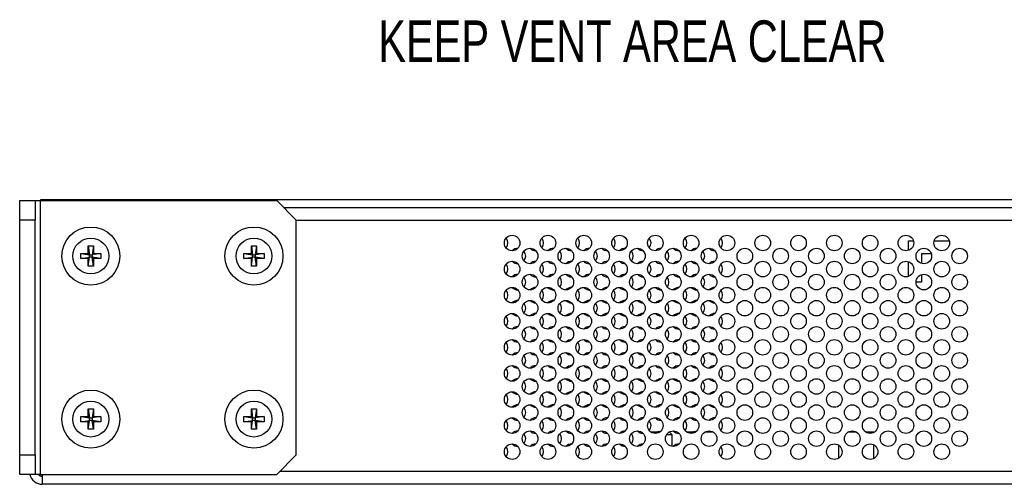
# Model space of a CAD drawing. Header units: millimetres. Extents: x 19 to 844, y 7 to 552.
# Tile 38 of 63: x 546 to 621, y 273 to 308. Entities that reach past the tile are written whole.
import ezdxf

# ---------------------------------------------------------------- set-up
doc = ezdxf.new("R2010")
doc.units = ezdxf.units.MM
doc.styles.add('SLDTEXTSTYLE3', font='TXT', dxfattribs={"width": 0.75})

msp = doc.modelspace()

# ---------------------------------------------------------------- linework, layer by layer
at = {"color": 7, "linetype": 'Continuous', "lineweight": 25}
for p, q in [((545.815, 292.976), (545.815, 294.476)), ((545.815, 294.476), (547.005, 294.476)), ((547.005, 294.476), (547.005, 292.976)), ((547.005, 294.476), (547.374, 294.476)), ((547.374, 294.476), (547.374, 273.476)), ((547.374, 294.476), (565.505, 294.476)), ((547.447, 294.476), (547.447, 294.554)), ((547.447, 294.554), (548.197, 294.554)), ((548.197, 294.554), (548.197, 294.476)), ((548.197, 294.554), (672.847, 294.554)), ((567.005, 292.976), (565.505, 294.476)), ((566.034, 293.947), (659.547, 293.947)), ((547.005, 292.976), (545.815, 292.976)), ((545.815, 274.976), (545.815, 292.976)), ((547.005, 274.976), (547.005, 292.976)), ((567.005, 274.976), (567.005, 292.976)), ((613.91, 291.386), (614.295, 291.386)), ((613.91, 290.66), (613.91, 291.386)), ((615.888, 291.386), (617.038, 291.386)), ((551.066, 291.001), (551.461, 291.001)), ((551.066, 290.423), (551.066, 291.001)), ((551.066, 291.001), (551.165, 290.325)), ((551.461, 291.001), (551.362, 290.325)), ((551.461, 291.001), (551.461, 290.423)), ((563.566, 291.001), (563.665, 290.325)), ((563.566, 290.423), (563.566, 291.001)), ((563.566, 291.001), (563.961, 291.001)), ((563.961, 291.001), (563.862, 290.325)), ((563.961, 291.001), (563.961, 290.423)), ((550.489, 290.423), (551.066, 290.423)), ((550.489, 290.028), (550.489, 290.423)), ((550.489, 290.423), (551.165, 290.325)), ((550.489, 290.028), (551.165, 290.127)), ((551.066, 290.028), (550.489, 290.028)), ((551.066, 290.423), (551.165, 290.325)), ((551.066, 289.451), (551.165, 290.127)), ((551.165, 290.127), (551.066, 290.028)), ((551.066, 289.451), (551.066, 290.028)), ((551.165, 290.325), (551.362, 290.325)), ((551.165, 290.127), (551.165, 290.325)), ((551.362, 290.127), (551.165, 290.127)), ((551.362, 290.325), (551.461, 290.423)), ((552.039, 290.423), (551.362, 290.325)), ((551.362, 290.325), (551.362, 290.127)), ((551.461, 289.451), (551.362, 290.127)), ((551.461, 290.028), (551.362, 290.127)), ((552.039, 290.028), (551.362, 290.127)), ((551.461, 290.423), (552.039, 290.423)), ((551.461, 290.028), (551.461, 289.451)), ((552.039, 290.028), (551.461, 290.028)), ((552.039, 290.423), (552.039, 290.028)), ((562.989, 290.423), (563.665, 290.325)), ((562.989, 290.423), (563.566, 290.423)), ((562.989, 290.028), (562.989, 290.423)), ((562.989, 290.028), (563.665, 290.127)), ((563.566, 290.028), (562.989, 290.028)), ((563.566, 290.423), (563.665, 290.325)), ((563.566, 289.451), (563.665, 290.127)), ((563.665, 290.127), (563.566, 290.028)), ((563.566, 289.451), (563.566, 290.028)), ((563.665, 290.325), (563.862, 290.325)), ((563.665, 290.127), (563.665, 290.325)), ((563.862, 290.127), (563.665, 290.127)), ((563.862, 290.325), (563.961, 290.423)), ((564.539, 290.423), (563.862, 290.325)), ((563.862, 290.325), (563.862, 290.127)), ((563.961, 290.028), (563.862, 290.127)), ((564.539, 290.028), (563.862, 290.127)), ((563.961, 289.451), (563.862, 290.127)), ((563.961, 290.423), (564.539, 290.423)), ((564.539, 290.028), (563.961, 290.028)), ((563.961, 290.028), (563.961, 289.451)), ((564.539, 290.423), (564.539, 290.028)), ((613.91, 288.66), (613.91, 289.792)), ((614.91, 290.386), (614.91, 289.657)), ((615.667, 290.386), (614.91, 290.386)), ((551.461, 289.451), (551.066, 289.451)), ((563.961, 289.451), (563.566, 289.451)), ((614.91, 288.211), (614.495, 288.211)), ((614.91, 288.795), (614.91, 288.211)), ((551.066, 278.501), (551.165, 277.825)), ((551.066, 277.923), (551.066, 278.501)), ((551.066, 278.501), (551.461, 278.501)), ((551.461, 278.501), (551.362, 277.825)), ((551.461, 278.501), (551.461, 277.923)), ((563.566, 278.501), (563.665, 277.825)), ((563.566, 278.501), (563.961, 278.501)), ((563.566, 277.923), (563.566, 278.501)), ((563.961, 278.501), (563.862, 277.825)), ((563.961, 278.501), (563.961, 277.923)), ((550.489, 277.528), (550.489, 277.923)), ((550.489, 277.923), (551.165, 277.825)), ((550.489, 277.923), (551.066, 277.923)), ((551.066, 277.923), (551.165, 277.825)), ((551.165, 277.627), (551.165, 277.825)), ((551.165, 277.825), (551.362, 277.825)), ((552.039, 277.923), (551.362, 277.825)), ((551.362, 277.825), (551.461, 277.923)), ((551.362, 277.825), (551.362, 277.627)), ((551.461, 277.923), (552.039, 277.923)), ((552.039, 277.923), (552.039, 277.528)), ((562.989, 277.923), (563.665, 277.825)), ((562.989, 277.923), (563.566, 277.923)), ((562.989, 277.528), (562.989, 277.923)), ((563.566, 277.923), (563.665, 277.825)), ((563.665, 277.825), (563.862, 277.825)), ((563.665, 277.627), (563.665, 277.825)), ((563.862, 277.825), (563.961, 277.923)), ((564.539, 277.923), (563.862, 277.825)), ((563.862, 277.825), (563.862, 277.627)), ((563.961, 277.923), (564.539, 277.923)), ((564.539, 277.923), (564.539, 277.528)), ((550.489, 277.528), (551.165, 277.627)), ((551.066, 277.528), (550.489, 277.528)), ((551.165, 277.627), (551.066, 277.528)), ((551.066, 276.951), (551.165, 277.627)), ((551.066, 276.951), (551.066, 277.528)), ((551.461, 276.951), (551.066, 276.951)), ((551.362, 277.627), (551.165, 277.627)), ((552.039, 277.528), (551.362, 277.627)), ((551.461, 276.951), (551.362, 277.627)), ((551.461, 277.528), (551.362, 277.627)), ((551.461, 277.528), (551.461, 276.951)), ((552.039, 277.528), (551.461, 277.528)), ((562.989, 277.528), (563.665, 277.627)), ((563.566, 277.528), (562.989, 277.528)), ((563.665, 277.627), (563.566, 277.528)), ((563.566, 276.951), (563.665, 277.627)), ((563.566, 276.951), (563.566, 277.528)), ((563.961, 276.951), (563.566, 276.951)), ((563.862, 277.627), (563.665, 277.627)), ((563.961, 277.528), (563.862, 277.627)), ((564.539, 277.528), (563.862, 277.627)), ((563.961, 276.951), (563.862, 277.627)), ((564.539, 277.528), (563.961, 277.528)), ((563.961, 277.528), (563.961, 276.951)), ((594.845, 276.726), (594.193, 276.726)), ((595.809, 276.531), (595.377, 276.531)), ((595.614, 276.726), (595.564, 276.726)), ((595.809, 276.531), (595.614, 276.726)), ((595.809, 275.634), (595.809, 276.531)), ((597.588, 276.726), (596.936, 276.726)), ((598.96, 276.726), (598.307, 276.726)), ((609.932, 276.726), (609.279, 276.726)), ((611.257, 276.726), (610.651, 276.726)), ((611.257, 276.699), (611.257, 276.726)), ((608.562, 275.724), (608.562, 274.727)), ((611.257, 274.699), (611.257, 275.753)), ((545.815, 274.976), (547.005, 274.976)), ((545.815, 273.476), (545.815, 274.976)), ((547.005, 274.976), (547.005, 273.476)), ((565.505, 273.476), (567.005, 274.976)), ((547.005, 273.476), (545.815, 273.476)), ((547.374, 273.476), (547.005, 273.476)), ((547.374, 273.476), (565.505, 273.476)), ((547.547, 273.476), (547.547, 272.726)), ((673.547, 272.726), (547.547, 272.726))]:
    msp.add_line(p, q, dxfattribs=at)
at = {"color": 8, "linetype": 'Continuous', "lineweight": 25}
for p, q in [((567.005, 292.965), (659.547, 292.965)), ((673.547, 273.708), (565.738, 273.708))]:
    msp.add_line(p, q, dxfattribs=at)
at = {"color": 7, "linetype": 'Continuous', "lineweight": 25, "flags": 128}
for points in [[(594.638, 276.726), (594.736, 276.777), (594.964, 276.823)], [(597.381, 276.726), (597.479, 276.777), (597.707, 276.823)], [(598.753, 276.726), (598.657, 276.804), (598.638, 276.823)]]:
    msp.add_lwpolyline(points, dxfattribs=at)
at = {"color": 7, "linetype": 'Continuous', "lineweight": 25}
for centre, radius in [((551.264, 290.226), 2.225), ((563.764, 290.226), 2.225), ((551.264, 290.226), 1.375), ((563.764, 290.226), 1.375), ((583.547, 291.226), 0.597), ((586.29, 291.226), 0.597), ((589.033, 291.226), 0.597), ((591.776, 291.226), 0.597), ((594.519, 291.226), 0.597), ((597.262, 291.226), 0.597), ((600.005, 291.226), 0.597), ((602.748, 291.226), 0.597), ((605.491, 291.226), 0.597), ((608.234, 291.226), 0.597), ((610.977, 291.226), 0.597), ((613.72, 291.226), 0.597), ((616.463, 291.226), 0.597), ((584.919, 290.226), 0.597), ((587.662, 290.226), 0.597), ((590.405, 290.226), 0.597), ((593.148, 290.226), 0.597), ((595.891, 290.226), 0.597), ((598.634, 290.226), 0.597), ((601.377, 290.226), 0.597), ((604.12, 290.226), 0.597), ((606.863, 290.226), 0.597), ((609.606, 290.226), 0.597), ((612.349, 290.226), 0.597), ((615.092, 290.226), 0.597), ((617.835, 290.226), 0.597), ((583.547, 289.226), 0.597), ((586.29, 289.226), 0.597), ((589.033, 289.226), 0.597), ((591.776, 289.226), 0.597), ((594.519, 289.226), 0.597), ((597.262, 289.226), 0.597), ((600.005, 289.226), 0.597), ((602.748, 289.226), 0.597), ((605.491, 289.226), 0.597), ((608.234, 289.226), 0.597), ((610.977, 289.226), 0.597), ((613.72, 289.226), 0.597), ((616.463, 289.226), 0.597), ((584.919, 288.226), 0.597), ((587.662, 288.226), 0.597), ((590.405, 288.226), 0.597), ((593.148, 288.226), 0.597), ((595.891, 288.226), 0.597), ((598.634, 288.226), 0.597), ((601.377, 288.226), 0.597), ((604.12, 288.226), 0.597), ((606.863, 288.226), 0.597), ((609.606, 288.226), 0.597), ((612.349, 288.226), 0.597), ((615.092, 288.226), 0.597), ((617.835, 288.226), 0.597), ((583.547, 287.226), 0.597), ((586.29, 287.226), 0.597), ((589.033, 287.226), 0.597), ((591.776, 287.226), 0.597), ((594.519, 287.226), 0.597), ((597.262, 287.226), 0.597), ((600.005, 287.226), 0.597), ((602.748, 287.226), 0.597), ((605.491, 287.226), 0.597), ((608.234, 287.226), 0.597), ((610.977, 287.226), 0.597), ((613.72, 287.226), 0.597), ((616.463, 287.226), 0.597), ((584.919, 286.226), 0.597), ((587.662, 286.226), 0.597), ((590.405, 286.226), 0.597), ((593.148, 286.226), 0.597), ((595.891, 286.226), 0.597), ((598.634, 286.226), 0.597), ((601.377, 286.226), 0.597), ((604.12, 286.226), 0.597), ((606.863, 286.226), 0.597), ((609.606, 286.226), 0.597), ((612.349, 286.226), 0.597), ((615.092, 286.226), 0.597), ((617.835, 286.226), 0.597), ((583.547, 285.226), 0.597), ((586.29, 285.226), 0.597), ((589.033, 285.226), 0.597), ((591.776, 285.226), 0.597), ((594.519, 285.226), 0.597), ((597.262, 285.226), 0.597), ((600.005, 285.226), 0.597), ((602.748, 285.226), 0.597), ((605.491, 285.226), 0.597), ((608.234, 285.226), 0.597), ((610.977, 285.226), 0.597), ((613.72, 285.226), 0.597), ((616.463, 285.226), 0.597), ((584.919, 284.226), 0.597), ((587.662, 284.226), 0.597), ((590.405, 284.226), 0.597), ((593.148, 284.226), 0.597), ((595.891, 284.226), 0.597), ((598.634, 284.226), 0.597), ((601.377, 284.226), 0.597), ((604.12, 284.226), 0.597), ((606.863, 284.226), 0.597), ((609.606, 284.226), 0.597), ((612.349, 284.226), 0.597), ((615.092, 284.226), 0.597), ((617.835, 284.226), 0.597), ((583.547, 283.226), 0.597), ((586.29, 283.226), 0.597), ((589.033, 283.226), 0.597), ((591.776, 283.226), 0.597), ((594.519, 283.226), 0.597), ((597.262, 283.226), 0.597), ((600.005, 283.226), 0.597), ((602.748, 283.226), 0.597), ((605.491, 283.226), 0.597), ((608.234, 283.226), 0.597), ((610.977, 283.226), 0.597), ((613.72, 283.226), 0.597), ((616.463, 283.226), 0.597), ((584.919, 282.226), 0.597), ((587.662, 282.226), 0.597), ((590.405, 282.226), 0.597), ((593.148, 282.226), 0.597), ((595.891, 282.226), 0.597), ((598.634, 282.226), 0.597), ((601.377, 282.226), 0.597), ((604.12, 282.226), 0.597), ((606.863, 282.226), 0.597), ((609.606, 282.226), 0.597), ((612.349, 282.226), 0.597), ((615.092, 282.226), 0.597), ((617.835, 282.226), 0.597), ((583.547, 281.226), 0.597), ((586.29, 281.226), 0.597), ((589.033, 281.226), 0.597), ((591.776, 281.226), 0.597), ((594.519, 281.226), 0.597), ((597.262, 281.226), 0.597), ((600.005, 281.226), 0.597), ((602.748, 281.226), 0.597), ((605.491, 281.226), 0.597), ((608.234, 281.226), 0.597), ((610.977, 281.226), 0.597), ((613.72, 281.226), 0.597), ((616.463, 281.226), 0.597), ((584.919, 280.226), 0.597), ((587.662, 280.226), 0.597), ((590.405, 280.226), 0.597), ((593.148, 280.226), 0.597), ((595.891, 280.226), 0.597), ((598.634, 280.226), 0.597), ((601.377, 280.226), 0.597), ((604.12, 280.226), 0.597), ((606.863, 280.226), 0.597), ((609.606, 280.226), 0.597), ((612.349, 280.226), 0.597), ((615.092, 280.226), 0.597), ((617.835, 280.226), 0.597), ((551.264, 277.726), 2.225), ((563.764, 277.726), 2.225), ((583.547, 279.226), 0.597), ((586.29, 279.226), 0.597), ((589.033, 279.226), 0.597), ((591.776, 279.226), 0.597), ((594.519, 279.226), 0.597), ((597.262, 279.226), 0.597), ((600.005, 279.226), 0.597), ((602.748, 279.226), 0.597), ((605.491, 279.226), 0.597), ((608.234, 279.226), 0.597), ((610.977, 279.226), 0.597), ((613.72, 279.226), 0.597), ((616.463, 279.226), 0.597), ((551.264, 277.726), 1.375), ((563.764, 277.726), 1.375), ((584.919, 278.226), 0.597), ((587.662, 278.226), 0.597), ((590.405, 278.226), 0.597), ((593.148, 278.226), 0.597), ((595.891, 278.226), 0.597), ((598.634, 278.226), 0.597), ((601.377, 278.226), 0.597), ((604.12, 278.226), 0.597), ((606.863, 278.226), 0.597), ((609.606, 278.226), 0.597), ((612.349, 278.226), 0.597), ((615.092, 278.226), 0.597), ((617.835, 278.226), 0.597), ((583.547, 277.226), 0.597), ((586.29, 277.226), 0.597), ((589.033, 277.226), 0.597), ((591.776, 277.226), 0.597), ((594.519, 277.226), 0.597), ((597.262, 277.226), 0.597), ((600.005, 277.226), 0.597), ((602.748, 277.226), 0.597), ((605.491, 277.226), 0.597), ((608.234, 277.226), 0.597), ((610.977, 277.226), 0.597), ((613.72, 277.226), 0.597), ((616.463, 277.226), 0.597), ((584.919, 276.226), 0.597), ((587.662, 276.226), 0.597), ((590.405, 276.226), 0.597), ((593.148, 276.226), 0.597), ((595.891, 276.226), 0.597), ((598.634, 276.226), 0.597), ((601.377, 276.226), 0.597), ((604.12, 276.226), 0.597), ((606.863, 276.226), 0.597), ((609.606, 276.226), 0.597), ((612.349, 276.226), 0.597), ((615.092, 276.226), 0.597), ((617.835, 276.226), 0.597), ((583.547, 275.226), 0.597), ((586.29, 275.226), 0.597), ((589.033, 275.226), 0.597), ((591.776, 275.226), 0.597), ((594.519, 275.226), 0.597), ((597.262, 275.226), 0.597), ((600.005, 275.226), 0.597), ((602.748, 275.226), 0.597), ((605.491, 275.226), 0.597), ((608.234, 275.226), 0.597), ((610.977, 275.226), 0.597), ((613.72, 275.226), 0.597), ((616.463, 275.226), 0.597)]:
    msp.add_circle(centre, radius, dxfattribs=at)
for centre, radius, start, end in [((582.621, 291.226), 0.597, 320.85898, 39.14102), ((585.364, 291.226), 0.597, 320.85898, 39.14102), ((588.107, 291.226), 0.597, 320.85898, 39.14102), ((590.85, 291.226), 0.597, 320.85898, 39.14102), ((593.593, 291.226), 0.597, 320.85898, 39.14102), ((596.336, 291.226), 0.597, 320.85898, 39.14102), ((599.079, 291.226), 0.597, 320.85898, 39.14102), ((583.992, 290.226), 0.597, 90, 137.53998), ((583.992, 290.226), 0.597, 320.87418, 39.12582), ((585.364, 291.226), 0.597, 222.46002, 269.52933), ((586.735, 290.226), 0.597, 90, 137.53998), ((586.735, 290.226), 0.597, 320.87418, 39.12582), ((588.107, 291.226), 0.597, 222.46002, 269.52933), ((589.478, 290.226), 0.597, 90, 137.53998), ((589.478, 290.226), 0.597, 320.87418, 39.12582), ((590.85, 291.226), 0.597, 222.46002, 269.52933), ((592.221, 290.226), 0.597, 90, 137.53998), ((592.221, 290.226), 0.597, 320.87418, 39.12582), ((593.593, 291.226), 0.597, 222.46002, 269.52933), ((594.964, 290.226), 0.597, 90, 137.53998), ((594.964, 290.226), 0.597, 320.87418, 39.12582), ((596.336, 291.226), 0.597, 222.46002, 269.52933), ((597.707, 290.226), 0.597, 90, 137.53998), ((597.707, 290.226), 0.597, 320.87418, 39.12582), ((599.079, 291.226), 0.597, 222.46002, 269.52933), ((583.992, 290.226), 0.597, 222.46002, 269.52933), ((585.364, 289.226), 0.597, 90, 137.53998), ((586.735, 290.226), 0.597, 222.46002, 269.52933), ((588.107, 289.226), 0.597, 90, 137.53998), ((589.478, 290.226), 0.597, 222.46002, 269.52933), ((590.85, 289.226), 0.597, 90, 137.53998), ((592.221, 290.226), 0.597, 222.46002, 269.52933), ((593.593, 289.226), 0.597, 90, 137.53998), ((594.964, 290.226), 0.597, 222.46002, 269.52933), ((596.336, 289.226), 0.597, 90, 137.53998), ((597.707, 290.226), 0.597, 222.46002, 269.52933), ((599.079, 289.226), 0.597, 90, 137.53998), ((582.621, 289.226), 0.597, 320.85898, 39.14102), ((585.364, 289.226), 0.597, 320.85898, 39.14102), ((588.107, 289.226), 0.597, 320.85898, 39.14102), ((590.85, 289.226), 0.597, 320.85898, 39.14102), ((593.593, 289.226), 0.597, 320.85898, 39.14102), ((596.336, 289.226), 0.597, 320.85898, 39.14102), ((599.079, 289.226), 0.597, 320.85898, 39.14102), ((583.992, 288.226), 0.597, 90, 137.53998), ((583.992, 288.226), 0.597, 320.87418, 39.12582), ((585.364, 289.226), 0.597, 222.46002, 269.52933), ((586.735, 288.226), 0.597, 90, 137.53998), ((586.735, 288.226), 0.597, 320.87418, 39.12582), ((588.107, 289.226), 0.597, 222.46002, 269.52933), ((589.478, 288.226), 0.597, 90, 137.53998), ((589.478, 288.226), 0.597, 320.87418, 39.12582), ((590.85, 289.226), 0.597, 222.46002, 269.52933), ((592.221, 288.226), 0.597, 90, 137.53998), ((592.221, 288.226), 0.597, 320.87418, 39.12582), ((593.593, 289.226), 0.597, 222.46002, 269.52933), ((594.964, 288.226), 0.597, 90, 137.53998), ((594.964, 288.226), 0.597, 320.87418, 39.12582), ((596.336, 289.226), 0.597, 222.46002, 269.52933), ((597.707, 288.226), 0.597, 90, 137.53998), ((597.707, 288.226), 0.597, 320.87418, 39.12582), ((599.079, 289.226), 0.597, 222.46002, 269.52933), ((582.621, 287.226), 0.597, 320.85898, 39.14102), ((583.992, 288.226), 0.597, 222.46002, 269.52933), ((585.364, 287.226), 0.597, 90, 137.53998), ((585.364, 287.226), 0.597, 320.85898, 39.14102), ((586.735, 288.226), 0.597, 222.46002, 269.52933), ((588.107, 287.226), 0.597, 90, 137.53998), ((588.107, 287.226), 0.597, 320.85898, 39.14102), ((589.478, 288.226), 0.597, 222.46002, 269.52933), ((590.85, 287.226), 0.597, 90, 137.53998), ((590.85, 287.226), 0.597, 320.85898, 39.14102), ((592.221, 288.226), 0.597, 222.46002, 269.52933), ((593.593, 287.226), 0.597, 90, 137.53998), ((593.593, 287.226), 0.597, 320.85898, 39.14102), ((594.964, 288.226), 0.597, 222.46002, 269.52933), ((596.336, 287.226), 0.597, 90, 137.53998), ((596.336, 287.226), 0.597, 320.85898, 39.14102), ((597.707, 288.226), 0.597, 222.46002, 269.52933), ((599.079, 287.226), 0.597, 90, 137.53998), ((599.079, 287.226), 0.597, 320.85898, 39.14102), ((583.992, 286.226), 0.597, 90, 137.53998), ((585.364, 287.226), 0.597, 222.46002, 269.52933), ((586.735, 286.226), 0.597, 90, 137.53998), ((588.107, 287.226), 0.597, 222.46002, 269.52933), ((589.478, 286.226), 0.597, 90, 137.53998), ((590.85, 287.226), 0.597, 222.46002, 269.52933), ((592.221, 286.226), 0.597, 90, 137.53998), ((593.593, 287.226), 0.597, 222.46002, 269.52933), ((594.964, 286.226), 0.597, 90, 137.53998), ((596.336, 287.226), 0.597, 222.46002, 269.52933), ((597.707, 286.226), 0.597, 90, 137.53998), ((599.079, 287.226), 0.597, 222.46002, 269.52933), ((583.992, 286.226), 0.597, 320.87418, 39.12582), ((586.735, 286.226), 0.597, 320.87418, 39.12582), ((589.478, 286.226), 0.597, 320.87418, 39.12582), ((592.221, 286.226), 0.597, 320.87418, 39.12582), ((594.964, 286.226), 0.597, 320.87418, 39.12582), ((597.707, 286.226), 0.597, 320.87418, 39.12582), ((582.621, 285.226), 0.597, 320.85898, 39.14102), ((583.992, 286.226), 0.597, 222.46002, 269.52933), ((585.364, 285.226), 0.597, 90, 137.53998), ((585.364, 285.226), 0.597, 320.85898, 39.14102), ((586.735, 286.226), 0.597, 222.46002, 269.52933), ((588.107, 285.226), 0.597, 90, 137.53998), ((588.107, 285.226), 0.597, 320.85898, 39.14102), ((589.478, 286.226), 0.597, 222.46002, 269.52933), ((590.85, 285.226), 0.597, 90, 137.53998), ((590.85, 285.226), 0.597, 320.85898, 39.14102), ((592.221, 286.226), 0.597, 222.46002, 269.52933), ((593.593, 285.226), 0.597, 90, 137.53998), ((593.593, 285.226), 0.597, 320.85898, 39.14102), ((594.964, 286.226), 0.597, 222.46002, 269.52933), ((596.336, 285.226), 0.597, 90, 137.53998), ((596.336, 285.226), 0.597, 320.85898, 39.14102), ((597.707, 286.226), 0.597, 222.46002, 269.52933), ((599.079, 285.226), 0.597, 90, 137.53998), ((599.079, 285.226), 0.597, 320.85898, 39.14102), ((583.992, 284.226), 0.597, 90, 137.53998), ((583.992, 284.226), 0.597, 320.87418, 39.12582), ((585.364, 285.226), 0.597, 222.46002, 269.52933), ((586.735, 284.226), 0.597, 90, 137.53998), ((586.735, 284.226), 0.597, 320.87418, 39.12582), ((588.107, 285.226), 0.597, 222.46002, 269.52933), ((589.478, 284.226), 0.597, 90, 137.53998), ((589.478, 284.226), 0.597, 320.87418, 39.12582), ((590.85, 285.226), 0.597, 222.46002, 269.52933), ((592.221, 284.226), 0.597, 90, 137.53998), ((592.221, 284.226), 0.597, 320.87418, 39.12582), ((593.593, 285.226), 0.597, 222.46002, 269.52933), ((594.964, 284.226), 0.597, 90, 137.53998), ((594.964, 284.226), 0.597, 320.87418, 39.12582), ((596.336, 285.226), 0.597, 222.46002, 269.52933), ((597.707, 284.226), 0.597, 90, 137.53998), ((597.707, 284.226), 0.597, 320.87418, 39.12582), ((599.079, 285.226), 0.597, 222.46002, 269.52933), ((583.992, 284.226), 0.597, 222.46002, 269.52933), ((585.364, 283.226), 0.597, 90, 137.53998), ((586.735, 284.226), 0.597, 222.46002, 269.52933), ((588.107, 283.226), 0.597, 90, 137.53998), ((589.478, 284.226), 0.597, 222.46002, 269.52933), ((590.85, 283.226), 0.597, 90, 137.53998), ((592.221, 284.226), 0.597, 222.46002, 269.52933), ((593.593, 283.226), 0.597, 90, 137.53998), ((594.964, 284.226), 0.597, 222.46002, 269.52933), ((596.336, 283.226), 0.597, 90, 137.53998), ((597.707, 284.226), 0.597, 222.46002, 269.52933), ((599.079, 283.226), 0.597, 90, 137.53998), ((582.621, 283.226), 0.597, 320.85898, 39.14102), ((585.364, 283.226), 0.597, 320.85898, 39.14102), ((588.107, 283.226), 0.597, 320.85898, 39.14102), ((590.85, 283.226), 0.597, 320.85898, 39.14102), ((593.593, 283.226), 0.597, 320.85898, 39.14102), ((596.336, 283.226), 0.597, 320.85898, 39.14102), ((599.079, 283.226), 0.597, 320.85898, 39.14102), ((583.992, 282.226), 0.597, 90, 137.53998), ((583.992, 282.226), 0.597, 320.87418, 39.12582), ((585.364, 283.226), 0.597, 222.46002, 269.52933), ((586.735, 282.226), 0.597, 90, 137.53998), ((586.735, 282.226), 0.597, 320.87418, 39.12582), ((588.107, 283.226), 0.597, 222.46002, 269.52933), ((589.478, 282.226), 0.597, 90, 137.53998), ((589.478, 282.226), 0.597, 320.87418, 39.12582), ((590.85, 283.226), 0.597, 222.46002, 269.52933), ((592.221, 282.226), 0.597, 90, 137.53998), ((592.221, 282.226), 0.597, 320.87418, 39.12582), ((593.593, 283.226), 0.597, 222.46002, 269.52933), ((594.964, 282.226), 0.597, 90, 137.53998), ((594.964, 282.226), 0.597, 320.87418, 39.12582), ((596.336, 283.226), 0.597, 222.46002, 269.52933), ((597.707, 282.226), 0.597, 90, 137.53998), ((597.707, 282.226), 0.597, 320.87418, 39.12582), ((599.079, 283.226), 0.597, 222.46002, 269.52933), ((582.621, 281.226), 0.597, 320.85898, 39.14102), ((583.992, 282.226), 0.597, 222.46002, 269.52933), ((585.364, 281.226), 0.597, 90, 137.53998), ((585.364, 281.226), 0.597, 320.85898, 39.14102), ((586.735, 282.226), 0.597, 222.46002, 269.52933), ((588.107, 281.226), 0.597, 90, 137.53998), ((588.107, 281.226), 0.597, 320.85898, 39.14102), ((589.478, 282.226), 0.597, 222.46002, 269.52933), ((590.85, 281.226), 0.597, 90, 137.53998), ((590.85, 281.226), 0.597, 320.85898, 39.14102), ((592.221, 282.226), 0.597, 222.46002, 269.52933), ((593.593, 281.226), 0.597, 90, 137.53998), ((593.593, 281.226), 0.597, 320.85898, 39.14102), ((594.964, 282.226), 0.597, 222.46002, 269.52933), ((596.336, 281.226), 0.597, 90, 137.53998), ((596.336, 281.226), 0.597, 320.85898, 39.14102), ((597.707, 282.226), 0.597, 222.46002, 269.52933), ((599.079, 281.226), 0.597, 90, 137.53998), ((599.079, 281.226), 0.597, 320.85898, 39.14102), ((583.992, 280.226), 0.597, 90, 137.53998), ((585.364, 281.226), 0.597, 222.46002, 269.52933), ((586.735, 280.226), 0.597, 90, 137.53998), ((588.107, 281.226), 0.597, 222.46002, 269.52933), ((589.478, 280.226), 0.597, 90, 137.53998), ((590.85, 281.226), 0.597, 222.46002, 269.52933), ((592.221, 280.226), 0.597, 90, 137.53998), ((593.593, 281.226), 0.597, 222.46002, 269.52933), ((594.964, 280.226), 0.597, 90, 137.53998), ((596.336, 281.226), 0.597, 222.46002, 269.52933), ((597.707, 280.226), 0.597, 90, 137.53998), ((599.079, 281.226), 0.597, 222.46002, 269.52933), ((583.992, 280.226), 0.597, 320.87418, 39.12582), ((586.735, 280.226), 0.597, 320.87418, 39.12582), ((589.478, 280.226), 0.597, 320.87418, 39.12582), ((592.221, 280.226), 0.597, 320.87418, 39.12582), ((594.964, 280.226), 0.597, 320.87418, 39.12582), ((597.707, 280.226), 0.597, 320.87418, 39.12582), ((582.621, 279.226), 0.597, 320.85898, 39.14102), ((583.992, 280.226), 0.597, 222.46002, 269.52933), ((585.364, 279.226), 0.597, 90, 137.53998), ((585.364, 279.226), 0.597, 320.85898, 39.14102), ((586.735, 280.226), 0.597, 222.46002, 269.52933), ((588.107, 279.226), 0.597, 90, 137.53998), ((588.107, 279.226), 0.597, 320.85898, 39.14102), ((589.478, 280.226), 0.597, 222.46002, 269.52933), ((590.85, 279.226), 0.597, 90, 137.53998), ((590.85, 279.226), 0.597, 320.85898, 39.14102), ((592.221, 280.226), 0.597, 222.46002, 269.52933), ((593.593, 279.226), 0.597, 90, 137.53998), ((593.593, 279.226), 0.597, 320.85898, 39.14102), ((594.964, 280.226), 0.597, 222.46002, 269.52933), ((596.336, 279.226), 0.597, 90, 137.53998), ((596.336, 279.226), 0.597, 320.85898, 39.14102), ((597.707, 280.226), 0.597, 222.46002, 269.52933), ((599.079, 279.226), 0.597, 90, 137.53998), ((599.079, 279.226), 0.597, 320.85898, 39.14102), ((583.992, 278.226), 0.597, 90, 137.53998), ((583.992, 278.226), 0.597, 320.87418, 39.12582), ((585.364, 279.226), 0.597, 222.46002, 269.52933), ((586.735, 278.226), 0.597, 90, 137.53998), ((586.735, 278.226), 0.597, 320.87418, 39.12582), ((588.107, 279.226), 0.597, 222.46002, 269.52933), ((589.478, 278.226), 0.597, 90, 137.53998), ((589.478, 278.226), 0.597, 320.87418, 39.12582), ((590.85, 279.226), 0.597, 222.46002, 269.52933), ((592.221, 278.226), 0.597, 90, 137.53998), ((592.221, 278.226), 0.597, 320.87418, 39.12582), ((593.593, 279.226), 0.597, 222.46002, 269.52933), ((594.964, 278.226), 0.597, 90, 137.53998), ((594.964, 278.226), 0.597, 320.87418, 39.12582), ((596.336, 279.226), 0.597, 222.46002, 269.52933), ((597.707, 278.226), 0.597, 90, 137.53998), ((597.707, 278.226), 0.597, 320.87418, 39.12582), ((599.079, 279.226), 0.597, 222.46002, 269.52933), ((583.992, 278.226), 0.597, 222.46002, 269.52933), ((585.364, 277.226), 0.597, 90, 137.53998), ((586.735, 278.226), 0.597, 222.46002, 269.52933), ((588.107, 277.226), 0.597, 90, 137.53998), ((589.478, 278.226), 0.597, 222.46002, 269.52933), ((590.85, 277.226), 0.597, 90, 137.53998), ((592.221, 278.226), 0.597, 222.46002, 269.52933), ((593.593, 277.226), 0.597, 90, 137.53998), ((594.964, 278.226), 0.597, 222.46002, 269.52933), ((596.336, 277.226), 0.597, 90, 137.53998), ((597.707, 278.226), 0.597, 222.46002, 269.52933), ((599.079, 277.226), 0.597, 90, 137.53998), ((582.621, 277.226), 0.597, 320.85898, 39.14102), ((585.364, 277.226), 0.597, 320.85898, 39.14102), ((588.107, 277.226), 0.597, 320.85898, 39.14102), ((590.85, 277.226), 0.597, 320.85898, 39.14102), ((593.593, 277.226), 0.597, 320.85898, 39.14102), ((596.336, 277.226), 0.597, 320.85898, 39.14102), ((599.079, 277.226), 0.597, 320.85898, 39.14102), ((583.992, 276.226), 0.597, 90, 137.53998), ((583.992, 276.226), 0.597, 320.87418, 39.12582), ((585.364, 277.226), 0.597, 222.46002, 269.52933), ((586.735, 276.226), 0.597, 90, 137.53998), ((586.735, 276.226), 0.597, 320.87418, 39.12582), ((588.107, 277.226), 0.597, 222.46002, 269.52933), ((589.478, 276.226), 0.597, 90, 137.53998), ((589.478, 276.226), 0.597, 320.87418, 39.12582), ((590.85, 277.226), 0.597, 222.46002, 269.52933), ((592.221, 276.226), 0.597, 90, 137.53998), ((592.221, 276.226), 0.597, 320.87418, 39.12582), ((593.593, 277.226), 0.597, 222.46002, 269.52933), ((596.336, 277.226), 0.597, 222.46002, 269.52933), ((582.621, 275.226), 0.597, 320.85898, 39.14102), ((583.992, 276.226), 0.597, 222.46002, 269.52933), ((585.364, 275.226), 0.597, 90, 137.53998), ((585.364, 275.226), 0.597, 320.85898, 39.14102), ((586.735, 276.226), 0.597, 222.46002, 269.52933), ((588.107, 275.226), 0.597, 90, 137.53998), ((588.107, 275.226), 0.597, 320.85898, 39.14102), ((589.478, 276.226), 0.597, 222.46002, 269.52933), ((590.85, 275.226), 0.597, 90, 137.53998), ((590.85, 275.226), 0.597, 320.85898, 39.14102), ((592.221, 276.226), 0.597, 222.46002, 269.52933), ((593.593, 275.226), 0.597, 90, 137.53998), ((596.336, 275.226), 0.597, 90, 137.53998), ((599.079, 275.226), 0.597, 320.85898, 39.14102), ((547.547, 273.708), 0.982, 193.66822, 270), ((547.547, 273.708), 0.375, 218.2305, 270)]:
    msp.add_arc(centre, radius, start, end, dxfattribs=at)

# ---------------------------------------------------------------- texts
at = {"color": 7, "linetype": 'Continuous', "lineweight": 0, "insert": (573.288, 308.287), "char_height": 3.175, "attachment_point": 1, "style": 'SLDTEXTSTYLE3'}
msp.add_mtext('KEEP VENT AREA CLEAR', dxfattribs=at)

doc.saveas('drawing.dxf')
